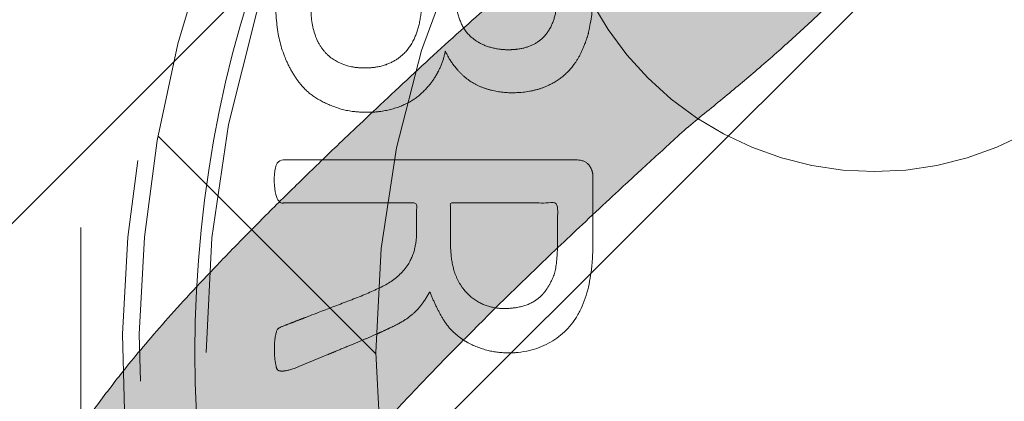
# Model space of a CAD drawing. Header units: inches. Extents: x -420 to -276, y -52 to 18.
# Tile 83 of 187: x -358.464 to -357.072, y -8.762 to -8.222. Entities that reach past the tile are written whole.
import ezdxf

# ---------------------------------------------------------------- set-up
doc = ezdxf.new("R2010")
doc.units = ezdxf.units.IN
doc.header["$LTSCALE"] = 32
doc.header["$MEASUREMENT"] = 0
doc.linetypes.add('Dash Style-1', pattern=[0.083328, 0.041656, -0.041672])
for name, color, linetype, lineweight in [('Black', 7, 'Continuous', 18), ('DashLine', 7, 'Dash Style-1', 13), ('DashLineFill', 7, 'Dash Style-1', 13), ('Drawing', 7, 'Continuous', 18), ('Metal-DeskStructure', 7, 'Continuous', 13), ('None', 7, 'Continuous', 18), ('Plastic-BracketCover', 7, 'Continuous', 13), ('SolidLine', 7, 'Continuous', 15), ('Wood_1-H', 7, 'Continuous', 13)]:
    doc.layers.add(name, color=color, linetype=linetype, lineweight=lineweight)
pattern_1 = [(45, (0, 0), (-1.61301565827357, 1.935715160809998), []), (45, (-1.0608, 1.0608), (-0.4723460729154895, 0.4167612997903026), [])]

# ---------------------------------------------------------------- blocks, each defined once
blk = doc.blocks.new('Group-22')
at = {"layer": 'Metal-DeskStructure', "color": 7, "flags": 128}
blk.add_lwpolyline([(0.8051100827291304, 0.3242076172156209), (0.6569804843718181, -0.1001143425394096), (0.9545622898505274, -0.1001143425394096)], close=True, dxfattribs=at)
at = {"layer": 'Metal-DeskStructure', "color": 7}
blk.add_open_spline([(1.174112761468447, -0.3918349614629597), (1.184693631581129, -0.4210075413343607), (1.168822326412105, -0.4369198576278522), (1.14501536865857, -0.439571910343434), (1.104014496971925, -0.439571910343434), (1.078886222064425, -0.4369198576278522), (1.066982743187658, -0.4329417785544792), (1.060369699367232, -0.4236595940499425), (1.057724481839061, -0.4170294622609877), (1.021353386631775, -0.3010040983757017), (0.9849822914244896, -0.1849787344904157), (0.807093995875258, -0.1849787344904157), (0.6292057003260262, -0.1849787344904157), (0.5941572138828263, -0.2996780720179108), (0.5591087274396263, -0.4143774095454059), (0.5564635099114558, -0.4210075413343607), (0.5498504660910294, -0.4302897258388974), (0.5379469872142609, -0.4369198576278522), (0.5141400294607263, -0.439571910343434), (0.477108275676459, -0.439571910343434), (0.4519787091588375, -0.4355938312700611), (0.4427204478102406, -0.4249856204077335), (0.4427204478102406, -0.4050952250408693), (0.4480108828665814, -0.3905089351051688), (0.5915119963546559, 0.0006630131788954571), (0.7350131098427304, 0.3918349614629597), (0.7376583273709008, 0.3971390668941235), (0.7469165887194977, 0.4037691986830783), (0.7627866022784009, 0.4077472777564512), (0.789238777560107, 0.4090720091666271), (0.8302396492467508, 0.4090720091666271), (0.8580131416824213, 0.4077472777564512), (0.8752070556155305, 0.4037691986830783), (0.8844653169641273, 0.3971390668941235), (0.8871105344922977, 0.3918349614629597), (1.030611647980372, 0), (1.174112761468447, -0.3918349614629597)], degree=2, knots=[0, 0, 0, 0.01595318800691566, 0.02392978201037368, 0.03190637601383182, 0.03938443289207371, 0.04686248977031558, 0.05434054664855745, 0.06181860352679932, 0.06181860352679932, 0.1891978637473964, 0.1891978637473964, 0.3755520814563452, 0.3755520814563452, 0.5011946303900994, 0.5011946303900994, 0.5086726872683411, 0.5161507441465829, 0.5236288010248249, 0.5311068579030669, 0.5385854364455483, 0.5460640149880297, 0.5535425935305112, 0.5610211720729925, 0.5610211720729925, 0.7618481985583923, 0.7618481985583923, 0.7647050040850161, 0.7675618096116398, 0.7704186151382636, 0.7732754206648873, 0.7763226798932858, 0.7793699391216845, 0.7824171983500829, 0.7854644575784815, 0.7854644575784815, 1, 1, 1], dxfattribs=at)
blk = doc.blocks.new('TL14_lower_leg (2D)')
at = {"layer": 'DashLine', "flags": 128}
blk.add_lwpolyline([(-1.777195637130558e-14, 1.377952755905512), (0.1350629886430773, 1.371317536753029), (0.2688252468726, 1.351475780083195), (0.3999985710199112, 1.318618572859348), (0.5273196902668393, 1.27306234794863), (0.649562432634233, 1.215245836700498), (0.7655495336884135, 1.14572584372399), (0.8741639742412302, 1.065171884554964), (0.9743597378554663, 0.9743597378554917), (1.065171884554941, 0.8741639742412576), (1.14572584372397, 0.7655495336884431), (1.215245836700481, 0.6495624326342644), (1.273062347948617, 0.5273196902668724), (1.318618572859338, 0.3999985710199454), (1.351475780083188, 0.2688252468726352), (1.371317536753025, 0.1350629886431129), (1.377952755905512, 1.783045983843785e-14), (1.371317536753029, -0.1350629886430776), (1.351475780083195, -0.2688252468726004), (1.318618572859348, -0.3999985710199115), (1.27306234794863, -0.5273196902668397), (1.215245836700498, -0.6495624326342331), (1.145725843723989, -0.7655495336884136), (1.065171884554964, -0.8741639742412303), (0.9743597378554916, -0.9743597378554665), (0.8741639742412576, -1.065171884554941), (0.7655495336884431, -1.14572584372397), (0.6495624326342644, -1.215245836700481), (0.5273196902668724, -1.273062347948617), (0.3999985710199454, -1.318618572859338), (0.2688252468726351, -1.351475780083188), (0.135062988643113, -1.371317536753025), (1.777195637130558e-14, -1.377952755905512), (-0.1350629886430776, -1.371317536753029), (-0.2688252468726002, -1.351475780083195), (-0.3999985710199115, -1.318618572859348), (-0.5273196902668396, -1.27306234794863), (-0.6495624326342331, -1.215245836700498), (-0.7655495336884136, -1.14572584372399), (-0.8741639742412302, -1.065171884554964), (-0.9743597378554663, -0.9743597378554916), (-1.065171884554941, -0.8741639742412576), (-1.14572584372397, -0.7655495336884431), (-1.215245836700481, -0.6495624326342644), (-1.273062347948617, -0.5273196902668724), (-1.318618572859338, -0.3999985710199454), (-1.351475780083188, -0.2688252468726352), (-1.371317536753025, -0.1350629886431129), (-1.377952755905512, -1.783045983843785e-14), (-1.371317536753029, 0.1350629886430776), (-1.351475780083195, 0.2688252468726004), (-1.318618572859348, 0.3999985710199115), (-1.27306234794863, 0.5273196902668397), (-1.215245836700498, 0.6495624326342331), (-1.145725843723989, 0.7655495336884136), (-1.065171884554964, 0.8741639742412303), (-0.9743597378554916, 0.9743597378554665), (-0.8741639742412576, 1.065171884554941), (-0.7655495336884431, 1.14572584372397), (-0.6495624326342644, 1.215245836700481), (-0.5273196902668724, 1.273062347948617), (-0.3999985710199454, 1.318618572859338), (-0.2688252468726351, 1.351475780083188), (-0.135062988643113, 1.371317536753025)], close=True, dxfattribs=at)
at = {"layer": 'Metal-DeskStructure', "color": 7}
blk.add_blockref('Group-22', (0, 0), dxfattribs=at)
blk = doc.blocks.new('Group-23')
at = {"layer": 'DashLineFill', "linetype": 'Continuous', "lineweight": 13}
h = blk.add_hatch(dxfattribs=at)
h.set_pattern_fill('Steel', color=253, style=0, pattern_type=2)
h.set_pattern_definition(pattern_1)
h.paths.add_polyline_path([(-2.066929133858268, 1.397637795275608), (2.066929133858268, 1.397637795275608), (2.066929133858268, 0.1377952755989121), (2.106299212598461, 0.1377952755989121), (2.106299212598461, -0.1377952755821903), (2.066929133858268, -0.1377952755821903), (2.066929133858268, -5.275590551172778), (2.106299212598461, -5.275590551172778), (2.106299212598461, -5.55118110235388), (2.066929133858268, -5.55118110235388), (2.066929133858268, -5.82677165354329), (-2.066929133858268, -5.82677165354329), (-2.066929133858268, -5.55118110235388), (-2.106299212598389, -5.55118110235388), (-2.106299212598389, -5.275590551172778), (-2.066929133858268, -5.275590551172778), (-2.066929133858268, -0.1377952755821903), (-2.106299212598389, -0.1377952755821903), (-2.106299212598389, 0.1377952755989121), (-2.066929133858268, 0.1377952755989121)])
blk = doc.blocks.new('TL14_upper_leg (2D)')
at = {"layer": 'DashLine', "flags": 128}
blk.add_lwpolyline([(0, 1.22047244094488), (0.1196272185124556, 1.214595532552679), (0.2381023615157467, 1.197021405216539), (0.3542844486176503, 1.167919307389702), (0.4670545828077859, 1.127569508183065), (0.5753267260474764, 1.076360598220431), (0.6780581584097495, 1.01478574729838), (0.7742595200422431, 0.9434379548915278), (0.8630043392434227, 0.8630043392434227), (0.9434379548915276, 0.7742595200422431), (1.01478574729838, 0.6780581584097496), (1.076360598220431, 0.5753267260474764), (1.127569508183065, 0.467054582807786), (1.167919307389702, 0.3542844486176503), (1.197021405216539, 0.2381023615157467), (1.214595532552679, 0.1196272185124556), (1.22047244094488, 7.47323834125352e-17), (1.214595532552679, -0.1196272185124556), (1.197021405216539, -0.2381023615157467), (1.167919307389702, -0.3542844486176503), (1.127569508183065, -0.467054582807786), (1.076360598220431, -0.5753267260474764), (1.01478574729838, -0.6780581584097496), (0.9434379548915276, -0.7742595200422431), (0.8630043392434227, -0.8630043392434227), (0.7742595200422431, -0.9434379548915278), (0.6780581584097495, -1.01478574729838), (0.5753267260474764, -1.076360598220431), (0.4670545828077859, -1.127569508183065), (0.3542844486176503, -1.167919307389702), (0.2381023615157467, -1.197021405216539), (0.1196272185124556, -1.214595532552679), (0, -1.22047244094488), (-0.1196272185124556, -1.214595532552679), (-0.2381023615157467, -1.197021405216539), (-0.3542844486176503, -1.167919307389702), (-0.4670545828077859, -1.127569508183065), (-0.5753267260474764, -1.076360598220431), (-0.6780581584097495, -1.01478574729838), (-0.7742595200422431, -0.9434379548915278), (-0.8630043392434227, -0.8630043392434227), (-0.9434379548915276, -0.7742595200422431), (-1.01478574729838, -0.6780581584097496), (-1.076360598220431, -0.5753267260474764), (-1.127569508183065, -0.467054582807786), (-1.167919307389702, -0.3542844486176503), (-1.197021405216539, -0.2381023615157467), (-1.214595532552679, -0.1196272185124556), (-1.22047244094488, 7.47323834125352e-17), (-1.214595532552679, 0.1196272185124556), (-1.197021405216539, 0.2381023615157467), (-1.167919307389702, 0.3542844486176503), (-1.127569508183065, 0.467054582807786), (-1.076360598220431, 0.5753267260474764), (-1.01478574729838, 0.6780581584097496), (-0.9434379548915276, 0.7742595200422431), (-0.8630043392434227, 0.8630043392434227), (-0.7742595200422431, 0.9434379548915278), (-0.6780581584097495, 1.01478574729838), (-0.5753267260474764, 1.076360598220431), (-0.4670545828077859, 1.127569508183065), (-0.3542844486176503, 1.167919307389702), (-0.2381023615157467, 1.197021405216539), (-0.1196272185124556, 1.214595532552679)], close=True, dxfattribs=at)
at = {"layer": 'DashLine', "color": 7}
blk.add_blockref('Group-23', (0, 0), dxfattribs=at)
blk = doc.blocks.new('1BRPT9-Bracket (2D)')
at = {"layer": 'DashLineFill', "linetype": 'Continuous', "lineweight": 13}
h = blk.add_hatch(dxfattribs=at)
h.set_pattern_fill('Steel', color=253, style=0, pattern_type=2)
h.set_pattern_definition(pattern_1)
edge = h.paths.add_edge_path()
edge.add_arc((1.677931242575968, -8.488188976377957), 0.2519685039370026, 269.999999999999, 360.0000000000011)
edge.add_line((1.929899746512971, -8.488188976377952), (1.929899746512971, -7.480314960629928))
edge.add_line((1.929899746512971, -7.480314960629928), (2.323600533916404, -7.480314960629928))
edge.add_line((2.323600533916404, -7.480314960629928), (2.323600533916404, 7.461135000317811))
edge.add_line((2.323600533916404, 7.461135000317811), (1.929899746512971, 7.480314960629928))
edge.add_line((1.929899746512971, 7.480314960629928), (1.929899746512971, 8.488188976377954))
edge.add_arc((1.677931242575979, 8.488188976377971), 0.2519685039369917, 359.999999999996, 450.0000000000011)
edge.add_line((1.677931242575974, 8.740157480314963), (-2.32206875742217, 8.740157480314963))
edge.add_line((-2.32206875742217, 8.740157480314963), (-2.32206875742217, -8.74015748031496))
edge.add_line((-2.32206875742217, -8.74015748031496), (1.677931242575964, -8.74015748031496))
blk = doc.blocks.new('Group-1')
at = {"layer": 'Plastic-BracketCover', "color": 7}
for points, knots in [([(1.545890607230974, 0.02645157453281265), (1.549581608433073, 0.02645157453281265), (1.553272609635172, 0.02460607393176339), (1.555118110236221, 0.01722587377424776), (1.55696180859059, 0.004307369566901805), (1.55696180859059, -0.01414763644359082), (1.555118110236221, -0.02522064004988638), (1.553272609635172, -0.03260264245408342), (1.547736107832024, -0.03629364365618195), (1.542199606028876, -0.03813914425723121), (1.489603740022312, -0.05843965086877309), (1.437007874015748, -0.07874015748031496), (1.418552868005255, -0.08612215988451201), (1.389024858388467, -0.1008843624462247), (1.366878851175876, -0.1230303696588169), (1.355805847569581, -0.1525583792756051), (1.355805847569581, -0.1922366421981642), (1.355805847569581, -0.2116143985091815), (1.450848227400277, -0.2116143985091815), (1.549581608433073, -0.2116143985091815), (1.553272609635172, -0.2153035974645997), (1.555118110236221, -0.2226855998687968), (1.55696180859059, -0.2337586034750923), (1.55696180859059, -0.2503681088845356), (1.555118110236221, -0.2614411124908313), (1.553272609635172, -0.2688231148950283), (1.549581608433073, -0.2725141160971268), (1.338274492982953, -0.2725141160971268), (1.117739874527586, -0.2725141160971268), (1.106666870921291, -0.2577501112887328), (1.106666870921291, -0.202385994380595), (1.106666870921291, -0.137794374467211), (1.10851237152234, -0.1156483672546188), (1.11035787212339, -0.1064208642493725), (1.114048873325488, -0.08058565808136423), (1.13434937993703, -0.03998464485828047), (1.163877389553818, -0.01414763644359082), (1.202631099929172, 0.0006163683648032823), (1.246923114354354, 0.0006163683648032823), (1.28383312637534, -0.01230213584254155), (1.311515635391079, -0.03444814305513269), (1.329968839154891, -0.06766715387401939), (1.337350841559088, -0.08612215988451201), (1.342887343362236, -0.07504915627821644), (1.35765134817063, -0.05659415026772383), (1.377951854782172, -0.04183014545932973), (1.405634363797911, -0.0289116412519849), (1.422243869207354, -0.02152963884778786), (1.471148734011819, -0.001229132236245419), (1.520053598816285, 0.01907137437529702), (1.532972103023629, 0.02460607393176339), (1.544045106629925, 0.02645157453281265), (1.545890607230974, 0.02645157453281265)], [0, 0, 0, 0.004017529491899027, 0.008035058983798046, 0.01205258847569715, 0.01607011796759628, 0.02008764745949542, 0.02410517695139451, 0.02812270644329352, 0.03214023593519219, 0.03214023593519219, 0.07095094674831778, 0.07095094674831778, 0.08463415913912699, 0.09831737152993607, 0.1120005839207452, 0.1256837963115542, 0.138745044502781, 0.138745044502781, 0.202806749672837, 0.2052946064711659, 0.2077824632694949, 0.2102703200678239, 0.2127581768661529, 0.2147484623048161, 0.2167387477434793, 0.2187290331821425, 0.2207193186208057, 0.3326714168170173, 0.3396374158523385, 0.3466034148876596, 0.3918815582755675, 0.4075550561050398, 0.4232285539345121, 0.4232285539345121, 0.4666960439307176, 0.5101635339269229, 0.553631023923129, 0.5970985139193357, 0.640566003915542, 0.6840334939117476, 0.7275009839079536, 0.7709684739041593, 0.7709684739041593, 0.7980418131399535, 0.8251151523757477, 0.8521884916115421, 0.8792618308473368, 0.8792618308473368, 0.958132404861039, 0.958132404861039, 0.9790662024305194, 1, 1, 1]), ([(1.232159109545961, -0.06213065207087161), (1.204476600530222, -0.06213065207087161), (1.169413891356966, -0.08612215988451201), (1.160186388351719, -0.1138028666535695), (1.15834088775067, -0.1230303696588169), (1.156495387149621, -0.1451763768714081), (1.156495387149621, -0.1867001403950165), (1.156495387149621, -0.2116143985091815), (1.2321600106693, -0.2116143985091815), (1.30782463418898, -0.2116143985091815), (1.30782463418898, -0.183009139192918), (1.30782463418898, -0.130412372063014), (1.296751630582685, -0.09719336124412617), (1.274605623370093, -0.07320365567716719), (1.246923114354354, -0.06213065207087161), (1.232159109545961, -0.06213065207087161)], [0, 0, 0, 0.1425152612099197, 0.2850305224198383, 0.2850305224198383, 0.3309930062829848, 0.3769554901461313, 0.4458992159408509, 0.4458992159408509, 0.6552813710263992, 0.6552813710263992, 0.7344389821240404, 0.8008292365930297, 0.8672194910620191, 0.9336097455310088, 1, 1, 1]), ([(1.425934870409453, -0.3398696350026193), (1.448079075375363, -0.3398696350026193), (1.483143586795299, -0.3509408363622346), (1.512671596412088, -0.3693958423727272), (1.532972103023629, -0.3970783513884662), (1.555118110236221, -0.4469059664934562), (1.555118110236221, -0.5539431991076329), (1.555118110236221, -0.6203803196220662), (1.544045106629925, -0.6351443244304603), (1.330892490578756, -0.6351443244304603), (1.117739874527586, -0.6351443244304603), (1.106666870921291, -0.6203803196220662), (1.106666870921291, -0.5622479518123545), (1.106666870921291, -0.4708965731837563), (1.123276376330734, -0.4192243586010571), (1.150958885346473, -0.3860053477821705), (1.193405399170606, -0.3675503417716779), (1.235850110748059, -0.3675503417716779), (1.265378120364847, -0.374932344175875), (1.289369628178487, -0.3896963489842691), (1.309670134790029, -0.4136878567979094), (1.315206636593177, -0.4266063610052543), (1.318897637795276, -0.4081513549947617), (1.337350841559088, -0.3767778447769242), (1.365033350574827, -0.3527863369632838), (1.403788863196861, -0.3398696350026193), (1.425934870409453, -0.3398696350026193)], [0, 0, 0, 0.03145524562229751, 0.062910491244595, 0.09436573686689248, 0.1258209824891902, 0.188731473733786, 0.2661585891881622, 0.2758371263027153, 0.2855156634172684, 0.4355309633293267, 0.4452095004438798, 0.4548880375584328, 0.5214267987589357, 0.5746587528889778, 0.6278907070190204, 0.6811226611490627, 0.7343546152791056, 0.7627468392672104, 0.7911390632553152, 0.8195312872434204, 0.8479235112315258, 0.8479235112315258, 0.8859426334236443, 0.9239617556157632, 0.9619808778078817, 1, 1, 1]), ([(1.429625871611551, -0.4026148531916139), (1.409325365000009, -0.4026148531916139), (1.379797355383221, -0.4155333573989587), (1.359496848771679, -0.4395248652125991), (1.348423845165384, -0.4764330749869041), (1.348423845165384, -0.5401028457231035), (1.348423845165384, -0.5760901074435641), (1.426856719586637, -0.5760901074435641), (1.505289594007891, -0.5760901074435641), (1.505289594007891, -0.5327208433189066), (1.505289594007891, -0.4487514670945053), (1.477607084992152, -0.4155333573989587), (1.448079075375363, -0.4026148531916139), (1.429625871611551, -0.4026148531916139)], [0, 0, 0, 0.07915587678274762, 0.1583117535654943, 0.2374676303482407, 0.3166235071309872, 0.4195261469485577, 0.4195261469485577, 0.6437985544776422, 0.6437985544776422, 0.7678094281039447, 0.8839047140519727, 0.9419523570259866, 1, 1, 1]), ([(1.226622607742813, -0.4284518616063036), (1.210013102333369, -0.4284518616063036), (1.18417789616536, -0.4376793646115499), (1.165722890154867, -0.4579798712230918), (1.156495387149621, -0.4893515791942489), (1.156495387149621, -0.5447165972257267), (1.156495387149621, -0.5760901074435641), (1.228469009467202, -0.5760901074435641), (1.300442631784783, -0.5760901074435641), (1.300442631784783, -0.5419483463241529), (1.300442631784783, -0.4856605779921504), (1.289369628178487, -0.4561343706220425), (1.269069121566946, -0.4376793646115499), (1.241386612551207, -0.4284518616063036), (1.226622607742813, -0.4284518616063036)], [0, 0, 0, 0.07449877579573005, 0.1489975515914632, 0.223496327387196, 0.2979951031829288, 0.3954165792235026, 0.3954165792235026, 0.6189101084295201, 0.6189101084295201, 0.7249275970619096, 0.7936956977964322, 0.8624637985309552, 0.9312318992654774, 1, 1, 1])]:
    blk.add_open_spline(points, degree=2, knots=knots, dxfattribs=at)
blk = doc.blocks.new('1BRPFY-Leg_Plate (2D)')
at = {"layer": 'DashLineFill', "linetype": 'Continuous', "lineweight": 13}
h = blk.add_hatch(dxfattribs=at)
h.set_pattern_fill('Steel', color=253, style=0, pattern_type=2)
h.set_pattern_definition(pattern_1)
edge = h.paths.add_edge_path()
edge.add_arc((-1.704724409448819, -1.704724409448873), 0.125984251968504, 179.9999999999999, 269.9999999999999)
edge.add_line((-1.704724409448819, -1.830708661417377), (1.704724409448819, -1.830708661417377))
edge.add_arc((1.704724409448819, -1.704724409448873), 0.125984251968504, 270.0000000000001, 360.0000000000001)
edge.add_line((1.830708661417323, -1.704724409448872), (1.830708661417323, 1.704724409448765))
edge.add_arc((1.704724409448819, 1.704724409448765), 0.1259842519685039, 0, 90)
edge.add_line((1.704724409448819, 1.830708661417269), (-1.704724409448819, 1.830708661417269))
edge.add_arc((-1.704724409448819, 1.704724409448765), 0.1259842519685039, 90, 180)
edge.add_line((-1.830708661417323, 1.704724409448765), (-1.830708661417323, -1.704724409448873))
at = {"layer": 'DashLineFill', "flags": 128}
blk.add_lwpolyline([(-1.830708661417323, -1.704724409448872, 0.414213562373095), (-1.704724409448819, -1.830708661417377), (1.704724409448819, -1.830708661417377, 0.414213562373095), (1.830708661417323, -1.704724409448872), (1.830708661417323, 1.704724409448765, 0.414213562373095), (1.704724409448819, 1.830708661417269), (-1.704724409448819, 1.830708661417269, 0.414213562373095), (-1.830708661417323, 1.704724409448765)], format="xyb", close=True, dxfattribs=at)
at = {"layer": 'Plastic-BracketCover', "color": 7}
blk.add_blockref('Group-1', (0, 0), dxfattribs=at)
blk = doc.blocks.new('Group-45')
at = {"layer": 'Metal-DeskStructure', "linetype": 'Continuous', "lineweight": 0, "true_color": 0xff0000}
blk.add_hatch(color=1, dxfattribs=at).paths.add_polyline_path([(1.987219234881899, -0.9301181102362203), (1.987219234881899, -1.274606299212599), (0.4025735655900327, -1.274606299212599), (0.4023214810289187, -1.244883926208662), (0.4031795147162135, -1.21546436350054), (0.4051476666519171, -1.186347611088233), (0.4082259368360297, -1.15753366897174), (0.4124143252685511, -1.129022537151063), (0.4177128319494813, -1.1008142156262), (0.4241214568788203, -1.072908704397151), (0.4316402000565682, -1.045306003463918), (0.4455088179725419, -1.000302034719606), (0.4612781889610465, -0.9557186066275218), (0.4789483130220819, -0.9115557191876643), (0.4985191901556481, -0.8678133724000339), (0.5199908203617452, -0.8244915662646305), (0.543363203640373, -0.7815903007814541), (0.5686363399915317, -0.7391095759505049), (0.5958102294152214, -0.6970493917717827), (0.6262305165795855, -0.6545855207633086), (0.6612428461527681, -0.6108937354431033), (0.7008472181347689, -0.5659740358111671), (0.7450436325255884, -0.5198264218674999), (0.793832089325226, -0.4724508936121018), (0.847212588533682, -0.4238474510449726), (0.9051851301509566, -0.3740160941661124), (0.9677497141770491, -0.3229568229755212), (1.064241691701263, -0.2345473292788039), (1.152407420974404, -0.1517895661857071), (1.232246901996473, -0.07468353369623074), (1.303760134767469, -0.003229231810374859), (1.366947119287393, 0.06257333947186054), (1.421807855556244, 0.1227241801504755), (1.468342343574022, 0.1772232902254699), (1.506550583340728, 0.2260706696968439), (1.538467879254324, 0.2720417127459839), (1.566129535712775, 0.3179118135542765), (1.589535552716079, 0.3636809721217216), (1.608685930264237, 0.4093491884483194), (1.623580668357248, 0.4549164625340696), (1.634219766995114, 0.5003827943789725), (1.640603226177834, 0.5457481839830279), (1.642731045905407, 0.5910126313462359), (1.640973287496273, 0.6332243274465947), (1.635700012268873, 0.6737371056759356), (1.626911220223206, 0.7125509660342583), (1.614606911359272, 0.7496659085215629), (1.598787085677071, 0.7850819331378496), (1.579451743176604, 0.8187990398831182), (1.556600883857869, 0.8508172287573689), (1.530234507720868, 0.8811364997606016), (1.501059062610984, 0.9087644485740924), (1.469780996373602, 0.9327086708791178), (1.436400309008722, 0.9529691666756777), (1.400917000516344, 0.9695459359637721), (1.363331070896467, 0.9824389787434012), (1.323642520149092, 0.991648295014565), (1.281851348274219, 0.9971738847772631), (1.237957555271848, 0.9990157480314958), (1.191254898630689, 0.9970140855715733), (1.146957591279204, 0.9910090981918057), (1.105065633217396, 0.981000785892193), (1.065579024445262, 0.9669891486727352), (1.028497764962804, 0.9489741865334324), (0.993821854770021, 0.9269558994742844), (0.9615512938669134, 0.9009342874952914), (0.9316860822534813, 0.8709093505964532), (0.9047981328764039, 0.837352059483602), (0.8814593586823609, 0.8007333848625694), (0.8616697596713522, 0.7610533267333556), (0.8454293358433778, 0.7183118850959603), (0.8327380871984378, 0.6725090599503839), (0.8235960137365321, 0.6236448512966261), (0.8180031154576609, 0.571719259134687), (0.8159593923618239, 0.5167322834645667), (0.4714712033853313, 0.5856299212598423), (0.4819337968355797, 0.6671096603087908), (0.4977117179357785, 0.7436104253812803), (0.5188049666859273, 0.8151322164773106), (0.5452135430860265, 0.8816750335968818), (0.5769374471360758, 0.943238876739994), (0.6139766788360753, 0.9998237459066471), (0.656331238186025, 1.051429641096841), (0.7040011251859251, 1.098056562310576), (0.7564817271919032, 1.139435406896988), (0.8132684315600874, 1.175297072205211), (0.874361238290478, 1.205641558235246), (0.9397601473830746, 1.230468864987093), (1.009465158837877, 1.249778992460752), (1.083476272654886, 1.263571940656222), (1.161793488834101, 1.271847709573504), (1.244416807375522, 1.274606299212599), (1.328024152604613, 1.271486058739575), (1.407140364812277, 1.262125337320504), (1.481765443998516, 1.246524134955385), (1.551899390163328, 1.22468245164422), (1.617542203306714, 1.196600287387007), (1.678693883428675, 1.162277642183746), (1.735354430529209, 1.121714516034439), (1.787523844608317, 1.074910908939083), (1.834327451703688, 1.023481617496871), (1.874890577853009, 0.9690414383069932), (1.909213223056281, 0.9115903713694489), (1.937295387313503, 0.8511284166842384), (1.959137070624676, 0.7876555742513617), (1.9747382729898, 0.7211718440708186), (1.984098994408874, 0.6516772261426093), (1.987219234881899, 0.5791717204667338), (1.986294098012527, 0.5418296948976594), (1.983518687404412, 0.5046222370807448), (1.978893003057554, 0.4675493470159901), (1.972417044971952, 0.4306110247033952), (1.964090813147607, 0.3938072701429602), (1.953914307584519, 0.357138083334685), (1.941887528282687, 0.3206034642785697), (1.928010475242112, 0.2842034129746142), (1.911980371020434, 0.2476351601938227), (1.893494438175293, 0.2105959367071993), (1.87255267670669, 0.173085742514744), (1.849155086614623, 0.1351045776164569), (1.823301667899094, 0.09665244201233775), (1.794992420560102, 0.05772933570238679), (1.764227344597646, 0.0183352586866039), (1.731006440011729, -0.02152978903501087), (1.694017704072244, -0.06341332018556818), (1.651949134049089, -0.1088628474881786), (1.604800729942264, -0.1578783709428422), (1.552572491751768, -0.210459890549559), (1.495264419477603, -0.2666074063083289), (1.432876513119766, -0.3263209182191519), (1.365408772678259, -0.3896004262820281), (1.292861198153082, -0.4564459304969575), (1.229909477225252, -0.5112058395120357), (1.173467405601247, -0.5613736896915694), (1.123534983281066, -0.6069494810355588), (1.080112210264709, -0.6479332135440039), (1.043199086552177, -0.6843248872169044), (1.012795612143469, -0.7161245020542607), (0.9889017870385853, -0.7433320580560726), (0.9715176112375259, -0.76594755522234), (0.9576994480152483, -0.7862922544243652), (0.9445036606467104, -0.8066874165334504), (0.9319302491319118, -0.8271330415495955), (0.9199792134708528, -0.8476291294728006), (0.9086505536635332, -0.8681756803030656), (0.8979442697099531, -0.8887726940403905), (0.8878603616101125, -0.9094201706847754), (0.8783988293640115, -0.9301181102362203)])
at = {"layer": 'Metal-DeskStructure', "color": 7}
blk.add_open_spline([(1.987219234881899, -0.9301181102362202), (1.987219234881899, -1.102362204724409), (1.987219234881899, -1.274606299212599), (1.194896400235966, -1.274606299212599), (0.4025735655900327, -1.274606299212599), (0.399344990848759, -1.155111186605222), (0.4316402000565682, -1.045306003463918), (0.4833131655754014, -0.8644490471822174), (0.7083072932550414, -0.529649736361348), (0.9677497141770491, -0.3229568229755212), (1.370370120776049, 0.04198461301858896), (1.642731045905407, 0.4101567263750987), (1.642731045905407, 0.7632572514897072), (1.417737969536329, 0.9990157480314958), (1.04633623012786, 0.9990157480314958), (0.8170359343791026, 0.7428029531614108), (0.8159593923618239, 0.5167322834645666), (0.6437152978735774, 0.5511811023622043), (0.4714712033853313, 0.5856299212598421), (0.502690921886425, 0.9215068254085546), (0.9053113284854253, 1.274606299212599), (1.587828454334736, 1.274606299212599), (1.987219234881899, 0.8752155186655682), (1.987219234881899, 0.4295344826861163), (1.868801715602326, 0.138872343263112), (1.593211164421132, -0.1819319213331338), (1.292861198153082, -0.4564459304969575), (1.028035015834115, -0.6846696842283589), (0.915000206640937, -0.8472254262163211), (0.8783988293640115, -0.9301181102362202), (1.432809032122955, -0.9301181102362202), (1.987219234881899, -0.9301181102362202)], degree=2, knots=[0, 0, 0, 0.0212862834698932, 0.0212862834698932, 0.1192031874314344, 0.1192031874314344, 0.1339760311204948, 0.1339760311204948, 0.1582533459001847, 0.1825306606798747, 0.1825306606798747, 0.2223012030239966, 0.2620717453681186, 0.2999486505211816, 0.3378255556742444, 0.3781971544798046, 0.4185687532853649, 0.4185687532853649, 0.4499368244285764, 0.4499368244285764, 0.5101754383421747, 0.5704140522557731, 0.6314176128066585, 0.692421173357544, 0.7232558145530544, 0.7540904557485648, 0.7849250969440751, 0.7849250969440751, 0.8114174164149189, 0.8379097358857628, 0.8379097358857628, 1, 1, 1], dxfattribs=at)
blk = doc.blocks.new('SlateLegLocator-R2')
at = {"color": 255, "linetype": 'Dash Style-1', "lineweight": 5}
blk.add_wipeout([(-2.106299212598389, 1.3779527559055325), (2.10629921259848, 1.3779527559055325), (2.10629921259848, -5.807086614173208), (-2.106299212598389, -5.807086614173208)], dxfattribs=at).dxf.layer = 'Black'
at = {"layer": 'Metal-DeskStructure', "color": 7}
blk.add_blockref('Group-45', (0, 0), dxfattribs=at)
blk = doc.blocks.new('Group-63')
at = {"layer": 'None', "color": 7}
for name, p in [('1BRPT9-Bracket (2D)', (7.862204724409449, -12.00787401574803)), ('1BRPFY-Leg_Plate (2D)', (7.862204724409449, -8.30708661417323)), ('TL14_upper_leg (2D)', (7.862204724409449, -8.30708661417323)), ('TL14_lower_leg (2D)', (7.862204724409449, -8.30708661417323))]:
    blk.add_blockref(name, p, dxfattribs=at)
blk.add_blockref('SlateLegLocator-R2', (7.862204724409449, -8.30708661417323), dxfattribs=at)
blk = doc.blocks.new('Group-64')
at = {"layer": 'None'}
blk.add_blockref('Group-63', (0, 0), dxfattribs=at)
blk = doc.blocks.new('SL Credenza Desk Top (2D)-3')
at = {"layer": 'None'}
blk.add_blockref('Group-64', (0, 0), dxfattribs=at)
at = {"layer": 'Drawing', "color": 0, "flags": 1}
for tag in ['Tag', 'Catalog', 'Option1', 'Option2', 'Option3', 'Option4', 'Option5', 'Option6', 'Option7', 'Option8', 'Option9', 'Option10', 'Option11', 'Option12', 'Custom', 'FinishGroup', 'Discount', 'Item2', 'Item3', 'Item6', 'Item9', 'Item10', 'Item12', 'Item13', 'Item16', 'Item19', 'Item20', 'Item21', 'Item22', 'Item23', 'Item24', 'Item25', 'Item8', 'Item18', 'Item1', 'Item4', 'Item5', 'Item7', 'Item11', 'Item14', 'Item15', 'Item17']:
    blk.add_attdef(tag, (-58.98949482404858, -0.4368965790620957), '', height=0.007086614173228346, dxfattribs=at)
blk = doc.blocks.new('TLLegSleeve (2D)')
at = {"layer": 'DashLineFill', "linetype": 'Continuous', "lineweight": 13}
h = blk.add_hatch(dxfattribs=at)
h.set_pattern_fill('Steel', color=253, style=0, pattern_type=2)
h.set_pattern_definition(pattern_1)
edge = h.paths.add_edge_path()
edge.add_line((1.08267716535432, 1.402343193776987), (1.08267716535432, 2.913385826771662))
edge.add_arc((-1.707523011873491e-13, 2.913385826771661), 1.08267716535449, 4.479377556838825e-14, 180)
edge.add_line((-1.082677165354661, 2.913385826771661), (-1.08267716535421, 1.402343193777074))
edge.add_arc((-1.332267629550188e-15, 2.886579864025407e-15), 1.771653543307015, 127.6698869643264, 412.330113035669)
edge.add_line((1.08267716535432, 1.402343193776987), (1.08267716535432, 1.402343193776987))
edge = h.paths.add_edge_path()
edge.add_arc((1.665334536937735e-15, 2.91338582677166), 0.7480314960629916, 180, 360)
edge.add_arc((1.665334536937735e-15, 2.91338582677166), 0.7480314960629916, 9.54166404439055e-15, 180)
edge.add_line((-0.7480314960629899, 2.91338582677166), (-0.7480314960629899, 2.91338582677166))
edge = h.paths.add_edge_path()
edge.add_arc((-1.723066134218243e-13, 5.70119602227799e-16), 1.437007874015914, 180, 360)
edge.add_arc((-1.723066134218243e-13, 9.149983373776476e-17), 1.437007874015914, 9.541664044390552e-15, 180)
edge.add_line((-1.437007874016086, 3.308097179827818e-16), (-1.437007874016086, 3.308097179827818e-16))
at = {"layer": 'DashLine', "color": 8, "flags": 128}
blk.add_lwpolyline([(1.653543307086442, 1.118599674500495e-14), (1.645581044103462, -0.1620755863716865), (1.621770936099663, -0.3225902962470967), (1.582342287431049, -0.4799982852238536), (1.527674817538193, -0.6327836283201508), (1.45829500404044, -0.7794749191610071), (1.374871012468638, -0.9186594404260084), (1.278206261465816, -1.048996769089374), (1.169231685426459, -1.169231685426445), (1.048996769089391, -1.278206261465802), (0.918659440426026, -1.374871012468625), (0.7794749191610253, -1.458295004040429), (0.6327836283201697, -1.527674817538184), (0.4799982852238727, -1.582342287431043), (0.3225902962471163, -1.621770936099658), (0.1620755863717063, -1.645581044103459), (8.723964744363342e-15, -1.653543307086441), (-0.162075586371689, -1.645581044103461), (-0.3225902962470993, -1.621770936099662), (-0.4799982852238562, -1.582342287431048), (-0.6327836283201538, -1.527674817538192), (-0.7794749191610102, -1.458295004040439), (-0.9186594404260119, -1.374871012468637), (-1.048996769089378, -1.278206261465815), (-1.169231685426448, -1.169231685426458), (-1.278206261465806, -1.048996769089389), (-1.374871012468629, -0.9186594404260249), (-1.458295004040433, -0.7794749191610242), (-1.527674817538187, -0.6327836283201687), (-1.582342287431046, -0.4799982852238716), (-1.621770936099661, -0.3225902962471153), (-1.645581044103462, -0.1620755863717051), (-1.653543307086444, -7.741682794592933e-15), (-1.645581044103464, 0.1620755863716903), (-1.621770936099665, 0.3225902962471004), (-1.582342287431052, 0.4799982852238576), (-1.527674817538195, 0.6327836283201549), (-1.458295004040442, 0.7794749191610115), (-1.37487101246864, 0.918659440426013), (-1.278206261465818, 1.048996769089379), (-1.169231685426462, 1.169231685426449), (-1.048996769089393, 1.278206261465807), (-0.9186594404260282, 1.37487101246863), (-0.7794749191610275, 1.458295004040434), (-0.6327836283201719, 1.527674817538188), (-0.479998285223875, 1.582342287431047), (-0.3225902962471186, 1.621770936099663), (-0.1620755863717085, 1.645581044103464), (-1.096189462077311e-14, 1.653543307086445), (0.1620755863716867, 1.645581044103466), (0.3225902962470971, 1.621770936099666), (0.479998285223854, 1.582342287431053), (0.6327836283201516, 1.527674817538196), (0.7794749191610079, 1.458295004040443), (0.9186594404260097, 1.374871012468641), (1.048996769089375, 1.278206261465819), (1.169231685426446, 1.169231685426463), (1.278206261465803, 1.048996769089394), (1.374871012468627, 0.9186594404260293), (1.458295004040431, 0.7794749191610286), (1.527674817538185, 0.6327836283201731), (1.582342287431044, 0.4799982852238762), (1.621770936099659, 0.3225902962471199), (1.64558104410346, 0.1620755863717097)], close=True, dxfattribs=at)
at = {"layer": 'DashLineFill', "flags": 128}
for points in [[(1.08267716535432, 1.402343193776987), (1.08267716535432, 2.913385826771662, 0.9999999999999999), (-1.082677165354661, 2.913385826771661), (-1.08267716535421, 1.402343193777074, 2.931618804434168), (1.08267716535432, 1.402343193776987)], [(-1.437007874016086, 3.308097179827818e-16, 0.9999999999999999), (1.437007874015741, 3.308097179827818e-16, 0.9999999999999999), (-1.437007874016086, 3.308097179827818e-16)]]:
    blk.add_lwpolyline(points, format="xyb", close=True, dxfattribs=at)
blk = doc.blocks.new('Low Storage Top 2 Grommets (2D)')
at = {"layer": 'SolidLine', "flags": 128}
blk.add_lwpolyline([(7.283464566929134, 6.692913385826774, -0.414213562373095), (8.976377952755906, 8.385826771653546, -0.414213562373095), (10.66929133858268, 6.692913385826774, -0.414213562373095), (8.976377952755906, 5.000000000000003, -0.414213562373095)], format="xyb", close=True, dxfattribs=at)
at = {"layer": 'Wood_1-H', "color": 7, "xscale": -1}
blk.add_blockref('TLLegSleeve (2D)', (8.976377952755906, 6.692913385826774), dxfattribs=at)
at = {"layer": 'Wood_1-H', "color": 7}
blk.add_blockref('TLLegSleeve (2D)', (8.999999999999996, 6.692913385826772), dxfattribs=at)
blk = doc.blocks.new('1BRPFX-Ped_Plate (2D)')
at = {"layer": 'DashLineFill', "linetype": 'Continuous', "lineweight": 13}
h = blk.add_hatch(dxfattribs=at)
h.set_pattern_fill('Steel', color=253, style=0, pattern_type=2)
h.set_pattern_definition(pattern_1)
edge = h.paths.add_edge_path()
edge.add_arc((-4.145669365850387, -1.704724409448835), 0.125984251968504, 180, 270.0000000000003)
edge.add_line((-4.145669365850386, -1.830708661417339), (4.145669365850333, -1.830708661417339))
edge.add_arc((4.145669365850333, -1.704724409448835), 0.125984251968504, 270.0000000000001, 360)
edge.add_line((4.271653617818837, -1.704724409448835), (4.271653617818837, 1.704724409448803))
edge.add_arc((4.145669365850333, 1.704724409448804), 0.1259842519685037, 359.9999999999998, 450.0000000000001)
edge.add_line((4.145669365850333, 1.830708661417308), (-4.145669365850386, 1.830708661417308))
edge.add_arc((-4.145669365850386, 1.704724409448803), 0.1259842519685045, 89.99999999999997, 179.9999999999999)
edge.add_line((-4.271653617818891, 1.704724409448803), (-4.271653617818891, -1.704724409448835))
at = {"layer": 'SolidLine', "flags": 128}
blk.add_lwpolyline([(0.4952337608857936, -0.3093663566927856), (0.535399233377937, -0.2903695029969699), (0.5772333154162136, -0.2754010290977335), (0.6203331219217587, -0.2646050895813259), (0.6642835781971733, -0.2580856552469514), (0.7086614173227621, -0.255905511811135), (0.7530392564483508, -0.2580856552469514), (0.7969897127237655, -0.2646050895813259), (0.8400895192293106, -0.2754010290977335), (0.8819236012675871, -0.2903695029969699), (0.9220890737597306, -0.3093663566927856), (0.9601991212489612, -0.332208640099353), (0.9958867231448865, -0.358676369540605), (1.028808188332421, -0.3885146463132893), (1.058646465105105, -0.4214361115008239), (1.085114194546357, -0.4571237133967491), (1.107956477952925, -0.4952337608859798)], dxfattribs=at)
blk = doc.blocks.new('Group-81')
at = {"layer": 'Black', "color": 7}
for name in ['1BRPFX-Ped_Plate (2D)', '1BRPFY-Leg_Plate (2D)']:
    blk.add_blockref(name, (8.976377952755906, -8.30708661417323), dxfattribs=at)
blk = doc.blocks.new('Group-82')
at = {"layer": 'None'}
blk.add_blockref('Group-81', (0, 0), dxfattribs=at)
blk = doc.blocks.new('SL Low Storage (2D)-3')
at = {"layer": 'None'}
blk.add_blockref('Group-82', (0, 0), dxfattribs=at)
at = {"layer": 'Drawing', "color": 0, "flags": 1}
for tag in ['Tag', 'Catalog', 'Option1', 'Option2', 'Option3', 'Option4', 'Option5', 'Option6', 'Option7', 'Option8', 'Option9', 'Option10', 'Option11', 'Option12', 'Custom', 'FinishGroup', 'Discount', 'Item2', 'Item3', 'Item6', 'Item9', 'Item10', 'Item12', 'Item13', 'Item16', 'Item19', 'Item20', 'Item21', 'Item22', 'Item23', 'Item24', 'Item25', 'Item8', 'Item18', 'Item1', 'Item4', 'Item5', 'Item7', 'Item11', 'Item14', 'Item15', 'Item17']:
    blk.add_attdef(tag, (-6.064297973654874, -2.022526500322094), '', height=0.007086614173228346, dxfattribs=at)

msp = doc.modelspace()

# ---------------------------------------------------------------- block references
at = {"layer": 'Drawing', "rotation": 180}
msp.add_blockref('SL Credenza Desk Top (2D)-3', (-348.6850393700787, -16.99999999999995), dxfattribs=at)

# ---------------------------------------------------------------- next in the draw order: block references
msp.add_blockref('SL Low Storage (2D)-3', (-347.5708661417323, -17), dxfattribs=at)
at = {"layer": 'Drawing', "color": 7, "rotation": 180}
msp.add_blockref('Low Storage Top 2 Grommets (2D)', (-347.5472440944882, -2.00000000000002), dxfattribs=at)

doc.saveas('drawing.dxf')
